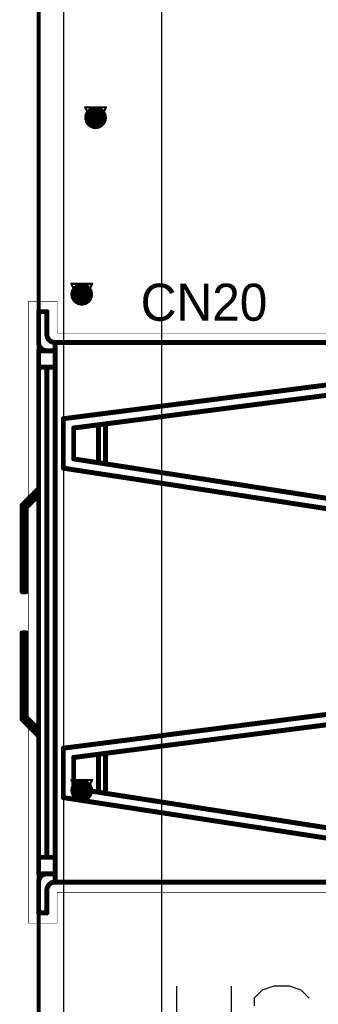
# Model space of a CAD drawing. Header units: millimetres. Extents: x 138 to 555, y 26 to 334.
# Tile 116 of 256: x 160.36 to 167.61, y 128.54 to 152.45. Entities that reach past the tile are written whole.
import ezdxf

# ---------------------------------------------------------------- set-up
doc = ezdxf.new("R2010")
doc.units = ezdxf.units.MM
for name, color, linetype in [('BottomLayer', 5, 'Continuous'), ('DrillDrawing', 1, 'Continuous'), ('KeepOutLayer', 6, 'Continuous'), ('Mechanical20', 56, 'Continuous'), ('Mechanical27', 56, 'Continuous'), ('Mechanical30', 56, 'Continuous'), ('MidLayer1', 16, 'Continuous'), ('MidLayer2', 76, 'Continuous'), ('MidLayer3', 90, 'Continuous'), ('MidLayer4', 156, 'Continuous'), ('MultiLayer', 9, 'Continuous'), ('TopLayer', 1, 'Continuous'), ('TopOverlay', 2, 'Continuous'), ('ViaHoleLayer', 16, 'Continuous')]:
    doc.layers.add(name, color=color, linetype=linetype)

# ---------------------------------------------------------------- blocks, each defined once
blk = doc.blocks.new('CON_DUAL_USB_TYPE_A_CONEXCON_5600_3081_803')
at = {"layer": 'Mechanical20', "const_width": 0.00999998}
for points in [[(-6.77500042, 0.47499778), (-6.77500042, 8.19999884)], [(6.7999991, 0.4499991), (6.7999991, 8.19999884)], [(-6.7999991, 0.4499991), (-6.77500042, 0.47499778)], [(-6.7999991, 0.4499991), (-7.55000014, 0.4499991)], [(-7.55000014, -0.2499995), (-7.55000014, 0.4499991)], [(7.55000014, 0.4499991), (6.7999991, 0.4499991)], [(7.55000014, -0.2499995), (7.55000014, 0.4499991)], [(-5.874999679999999, -0.2499995), (-7.55000014, -0.2499995)], [(7.55000014, -0.2499995), (-5.874999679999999, -0.2499995)]]:
    blk.add_lwpolyline(points, dxfattribs=at)
at = {"layer": 'Mechanical20', "const_width": 0.00499872}
for points in [[(-6.777499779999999, 0.47499778, 1), (-6.77250106, 0.47499778, 1)], [(-6.777499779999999, 0.47499778, 1), (-6.77250106, 0.47499778, 1)], [(-7.5524995, 0.4499991, 1), (-7.54750078, 0.4499991, 1)], [(-7.5524995, 0.4499991, 1), (-7.54750078, 0.4499991, 1)], [(-6.80249846, 0.4499991, 1), (-6.797499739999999, 0.4499991, 1)], [(-6.80249846, 0.4499991, 1), (-6.797499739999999, 0.4499991, 1)], [(6.797499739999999, 0.4499991, 1), (6.80249846, 0.4499991, 1)], [(6.797499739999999, 0.4499991, 1), (6.80249846, 0.4499991, 1)], [(7.54750078, 0.4499991, 1), (7.5524995, 0.4499991, 1)], [(7.54750078, 0.4499991, 1), (7.5524995, 0.4499991, 1)], [(-7.5524995, -0.2499995, 1), (-7.54750078, -0.2499995, 1)], [(-7.5524995, -0.2499995, 1), (-7.54750078, -0.2499995, 1)], [(-5.87749904, -0.2499995, 1), (-5.872500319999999, -0.2499995, 1)], [(-5.87749904, -0.2499995, 1), (-5.872500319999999, -0.2499995, 1)], [(7.54750078, -0.2499995, 1), (7.5524995, -0.2499995, 1)], [(7.54750078, -0.2499995, 1), (7.5524995, -0.2499995, 1)]]:
    blk.add_lwpolyline(points, format="xyb", close=True, dxfattribs=at)
at = {"layer": 'Mechanical27', "const_width": 0.00999998}
for points in [[(-6.5499996, 0.3999992), (-6.5499996, 17.84999986)], [(6.5499996, 0.3999992), (6.5499996, 17.84999986)], [(-4.70000076, 0.5999987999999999), (-5.69999876, 8.40000098)], [(-4.47499994, 0.85000084), (-5.449999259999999, 8.40000098)], [(-3.7249989, 0.85000084), (-2.54999998, 8.40000098)], [(-3.50000062, 0.5999987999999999), (-2.30000048, 8.40000098)], [(3.29999848, 0.5999987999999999), (2.30000048, 8.40000098)], [(3.5249993, 0.85000084), (2.54999998, 8.40000098)], [(4.27500034, 0.85000084), (5.449999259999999, 8.40000098)], [(4.49999862, 0.5999987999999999), (5.69999876, 8.40000098)], [(-4.57499974, 1.62435032), (-3.60000042, 1.62500056)], [(-3.63162088, 1.44999964), (-4.55248264, 1.44999964)], [(3.4249995, 1.62435032), (4.39999882, 1.62500056)], [(4.368378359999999, 1.44999964), (3.4475166, 1.44999964)], [(-3.7249989, 0.85000084), (-4.47499994, 0.85000084)], [(4.27500034, 0.85000084), (3.5249993, 0.85000084)], [(-3.50000062, 0.5999987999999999), (-4.70000076, 0.5999987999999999)], [(4.49999862, 0.5999987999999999), (3.29999848, 0.5999987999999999)], [(-6.35, 0.3999992), (-6.5499996, 0.3999992)], [(6.5499996, 0.3999992), (-6.5499996, 0.3999992)], [(-6.35, 0), (-6.35, 0.3999992)], [(-5.9500008, 0), (-5.9500008, 0.3999992)], [(5.9500008, 0.1999996), (5.9500008, 0.3999992)], [(6.34999746, -2.54e-06), (6.34999746, 0.39999666)], [(-6.750001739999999, 0.1999996), (-7.300000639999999, 0.1999996)], [(-7.300000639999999, 0), (-7.300000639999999, 0.1999996)], [(-6.550002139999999, 0), (-7.300000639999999, 0)], [(-6.750001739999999, 0.1999996), (-6.7499992, 0.20000214)], [(-6.550002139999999, 0), (-6.5499996, 2.54e-06)], [(-6.34999746, -2.54e-06), (-6.35, 0)], [(6.34999746, -2.54e-06), (-6.34999746, -2.54e-06)], [(5.9500008, 0.1999996), (-5.9500008, 0.1999996)], [(-2.59999988, -0.3999992), (-2.99999908, 0)], [(-2.54999998, -0.2999994), (-2.84999938, 0)], [(2.54999998, -0.2999994), (2.84999938, 0)], [(2.59999988, -0.3999992), (2.99999908, 0)], [(5.9500008, 0), (5.9500008, 0.1999996)], [(6.5499996, -2.54e-06), (6.54999706, 0)], [(7.2999981, -2.54e-06), (6.5499996, -2.54e-06)], [(6.7499992, 0.19999706), (6.74999666, 0.1999996)], [(7.2999981, 0.19999706), (6.7499992, 0.19999706)], [(7.2999981, -2.54e-06), (7.2999981, 0.19999706)], [(-0.499999, -0.3999992), (-2.59999988, -0.3999992)], [(-0.499999, -0.2999994), (-2.54999998, -0.2999994)], [(-0.499999, -0.3999992), (-0.499999, -0.2999994)], [(0.499999, -0.3999992), (0.499999, -0.2999994)], [(2.54999998, -0.2999994), (0.499999, -0.2999994)], [(2.59999988, -0.3999992), (0.499999, -0.3999992)]]:
    blk.add_lwpolyline(points, dxfattribs=at)
at = {"layer": 'Mechanical27', "const_width": 0.00499872}
for points in [[(-4.5774991, 1.62435032, 1), (-4.57250038, 1.62435032, 1)], [(-4.554982, 1.44999964, 1), (-4.54998328, 1.44999964, 1)], [(-3.63412024, 1.44999964, 1), (-3.62912152, 1.44999964, 1)], [(-3.60249978, 1.62500056, 1), (-3.59750106, 1.62500056, 1)], [(3.42250014, 1.62435032, 1), (3.42749886, 1.62435032, 1)], [(3.44501724, 1.44999964, 1), (3.45001596, 1.44999964, 1)], [(4.365879, 1.44999964, 1), (4.37087772, 1.44999964, 1)], [(4.39749946, 1.62500056, 1), (4.402498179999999, 1.62500056, 1)], [(-4.4774993, 0.85000084, 1), (-4.47250058, 0.85000084, 1)], [(-4.4774993, 0.85000084, 1), (-4.47250058, 0.85000084, 1)], [(-3.72749826, 0.85000084, 1), (-3.72249954, 0.85000084, 1)], [(-3.72749826, 0.85000084, 1), (-3.72249954, 0.85000084, 1)], [(3.52249994, 0.85000084, 1), (3.52749866, 0.85000084, 1)], [(3.52249994, 0.85000084, 1), (3.52749866, 0.85000084, 1)], [(4.272500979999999, 0.85000084, 1), (4.2774997, 0.85000084, 1)], [(4.272500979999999, 0.85000084, 1), (4.2774997, 0.85000084, 1)], [(-4.70250012, 0.5999987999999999, 1), (-4.6975014, 0.5999987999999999, 1)], [(-4.70250012, 0.5999987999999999, 1), (-4.6975014, 0.5999987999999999, 1)], [(-3.50249998, 0.5999987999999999, 1), (-3.49750126, 0.5999987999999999, 1)], [(-3.50249998, 0.5999987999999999, 1), (-3.49750126, 0.5999987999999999, 1)], [(3.29749912, 0.5999987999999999, 1), (3.30249784, 0.5999987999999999, 1)], [(3.29749912, 0.5999987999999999, 1), (3.30249784, 0.5999987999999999, 1)], [(4.49749926, 0.5999987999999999, 1), (4.502497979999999, 0.5999987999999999, 1)], [(4.49749926, 0.5999987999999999, 1), (4.502497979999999, 0.5999987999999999, 1)], [(-6.552498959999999, 0.3999992, 1), (-6.54750024, 0.3999992, 1)], [(-6.552498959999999, 0.3999992, 1), (-6.54750024, 0.3999992, 1)], [(-6.552498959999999, 0.3999992, 1), (-6.54750024, 0.3999992, 1)], [(-6.552498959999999, 0.3999992, 1), (-6.54750024, 0.3999992, 1)], [(-6.352499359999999, 0.3999992, 1), (-6.34750064, 0.3999992, 1)], [(-6.352499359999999, 0.3999992, 1), (-6.34750064, 0.3999992, 1)], [(-5.95250016, 0.3999992, 1), (-5.94750144, 0.3999992, 1)], [(5.94750144, 0.3999992, 1), (5.95250016, 0.3999992, 1)], [(6.347498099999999, 0.39999666, 1), (6.35249682, 0.39999666, 1)], [(6.547497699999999, 0.39999666, 1), (6.55249642, 0.39999666, 1)], [(6.54750024, 0.3999992, 1), (6.552498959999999, 0.3999992, 1)], [(6.54750024, 0.3999992, 1), (6.552498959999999, 0.3999992, 1)], [(-7.302499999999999, 0.1999996, 1), (-7.29750128, 0.1999996, 1)], [(-7.302499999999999, 0.1999996, 1), (-7.29750128, 0.1999996, 1)], [(-7.302499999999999, 0, 1), (-7.29750128, 0, 1)], [(-7.302499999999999, 0, 1), (-7.29750128, 0, 1)], [(-6.7525011, 0.1999996, 1), (-6.747502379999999, 0.1999996, 1)], [(-6.7525011, 0.1999996, 1), (-6.747502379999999, 0.1999996, 1)], [(-6.752498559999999, 0.20000214, 1), (-6.74749984, 0.20000214, 1)], [(-6.752498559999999, 0.20000214, 1), (-6.74749984, 0.20000214, 1)], [(-6.5525015, 0, 1), (-6.547502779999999, 0, 1)], [(-6.5525015, 0, 1), (-6.547502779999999, 0, 1)], [(-6.552498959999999, 2.54e-06, 1), (-6.54750024, 2.54e-06, 1)], [(-6.552498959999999, 2.54e-06, 1), (-6.54750024, 2.54e-06, 1)], [(-6.352499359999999, 0.1999996, 1), (-6.34750064, 0.1999996, 1)], [(-6.352499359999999, 0, 1), (-6.34750064, 0, 1)], [(-6.352499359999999, 0, 1), (-6.34750064, 0, 1)], [(-6.35249682, -2.54e-06, 1), (-6.347498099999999, -2.54e-06, 1)], [(-6.35249682, -2.54e-06, 1), (-6.347498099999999, -2.54e-06, 1)], [(-5.95250016, 0.1999996, 1), (-5.94750144, 0.1999996, 1)], [(-5.95250016, 0, 1), (-5.94750144, 0, 1)], [(-3.00249844, 0, 1), (-2.99749972, 0, 1)], [(-2.85249874, 0, 1), (-2.84750002, 0, 1)], [(2.84750002, 0, 1), (2.85249874, 0, 1)], [(2.99749972, 0, 1), (3.00249844, 0, 1)], [(5.94750144, 0.1999996, 1), (5.95250016, 0.1999996, 1)], [(5.94750144, 0.1999996, 1), (5.95250016, 0.1999996, 1)], [(5.94750144, 0.1999996, 1), (5.95250016, 0.1999996, 1)], [(5.94750144, 0, 1), (5.95250016, 0, 1)], [(6.347498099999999, 0.19999706, 1), (6.35249682, 0.19999706, 1)], [(6.347498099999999, -2.54e-06, 1), (6.35249682, -2.54e-06, 1)], [(6.347498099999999, -2.54e-06, 1), (6.35249682, -2.54e-06, 1)], [(6.547497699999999, 0, 1), (6.55249642, 0, 1)], [(6.547497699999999, 0, 1), (6.55249642, 0, 1)], [(6.54750024, -2.54e-06, 1), (6.552498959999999, -2.54e-06, 1)], [(6.54750024, -2.54e-06, 1), (6.552498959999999, -2.54e-06, 1)], [(6.7474973, 0.1999996, 1), (6.75249602, 0.1999996, 1)], [(6.7474973, 0.1999996, 1), (6.75249602, 0.1999996, 1)], [(6.74749984, 0.19999706, 1), (6.752498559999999, 0.19999706, 1)], [(6.74749984, 0.19999706, 1), (6.752498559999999, 0.19999706, 1)], [(7.29749874, 0.19999706, 1), (7.30249746, 0.19999706, 1)], [(7.29749874, 0.19999706, 1), (7.30249746, 0.19999706, 1)], [(7.29749874, -2.54e-06, 1), (7.30249746, -2.54e-06, 1)], [(7.29749874, -2.54e-06, 1), (7.30249746, -2.54e-06, 1)], [(-2.60249924, -0.3999992, 1), (-2.59750052, -0.3999992, 1)], [(-2.60249924, -0.3999992, 1), (-2.59750052, -0.3999992, 1)], [(-2.55249934, -0.2999994, 1), (-2.54750062, -0.2999994, 1)], [(-2.55249934, -0.2999994, 1), (-2.54750062, -0.2999994, 1)], [(-0.5024983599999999, -0.2999994, 1), (-0.49749964, -0.2999994, 1)], [(-0.5024983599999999, -0.2999994, 1), (-0.49749964, -0.2999994, 1)], [(-0.5024983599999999, -0.3999992, 1), (-0.49749964, -0.3999992, 1)], [(-0.5024983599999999, -0.3999992, 1), (-0.49749964, -0.3999992, 1)], [(0.49749964, -0.2999994, 1), (0.5024983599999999, -0.2999994, 1)], [(0.49749964, -0.2999994, 1), (0.5024983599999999, -0.2999994, 1)], [(0.49749964, -0.3999992, 1), (0.5024983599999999, -0.3999992, 1)], [(0.49749964, -0.3999992, 1), (0.5024983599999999, -0.3999992, 1)], [(2.54750062, -0.2999994, 1), (2.55249934, -0.2999994, 1)], [(2.54750062, -0.2999994, 1), (2.55249934, -0.2999994, 1)], [(2.59750052, -0.3999992, 1), (2.60249924, -0.3999992, 1)], [(2.59750052, -0.3999992, 1), (2.60249924, -0.3999992, 1)]]:
    blk.add_lwpolyline(points, format="xyb", close=True, dxfattribs=at)
at = {"layer": 'Mechanical27', "const_width": 0.00999998}
for points in [[(-6.5499996, 0.3999992, -0.4142098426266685), (-6.7499992, 0.20000214)], [(6.74999666, 0.1999996, -0.4142098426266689), (6.54999706, 0.39999666)], [(-6.35, 0.1999996, -0.4142098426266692), (-6.5499996, 2.54e-06)], [(6.54999706, 0, -0.4142098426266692), (6.34999746, 0.19999706)]]:
    blk.add_lwpolyline(points, format="xyb", dxfattribs=at)
at = {"layer": 'TopOverlay', "const_width": 0.11999976}
for points in [[(-4.70000076, 0.6000013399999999), (-5.69999876, 8.40000352)], [(-4.47499994, 0.85000338), (-5.449999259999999, 8.40000352)], [(-3.7249989, 0.85000338), (-2.54999998, 8.40000352)], [(-3.50000062, 0.6000013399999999), (-2.30000048, 8.40000352)], [(3.29999848, 0.6000013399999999), (2.30000048, 8.40000352)], [(3.5249993, 0.85000338), (2.54999998, 8.40000352)], [(4.27500034, 0.85000338), (5.449999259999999, 8.40000352)], [(4.49999862, 0.6000013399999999), (5.69999876, 8.40000352)], [(-6.5499996, 0.40000174), (-6.5499996, 8.22500006)], [(6.5499996, 0.40000174), (6.5499996, 8.22500006)], [(-4.57499974, 1.62435286), (-3.60000042, 1.6250031)], [(3.4249995, 1.62435286), (4.39999882, 1.6250031)], [(-3.63162088, 1.45000218), (-4.55248264, 1.45000218)], [(4.368378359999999, 1.45000218), (3.4475166, 1.45000218)], [(-3.7249989, 0.85000338), (-4.47499994, 0.85000338)], [(4.27500034, 0.85000338), (3.5249993, 0.85000338)], [(-3.50000062, 0.6000013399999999), (-4.70000076, 0.6000013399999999)], [(4.49999862, 0.6000013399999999), (3.29999848, 0.6000013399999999)], [(-6.750001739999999, 0.20000214), (-7.300000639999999, 0.20000214)], [(-7.300000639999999, 2.54e-06), (-7.300000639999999, 0.20000214)], [(-6.750001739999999, 0.20000214), (-6.7499992, 0.20000468)], [(-6.35, 0.40000174), (-6.5499996, 0.40000174)], [(6.5499996, 0.40000174), (-6.5499996, 0.40000174)], [(-6.35, 2.54e-06), (-6.35, 0.40000174)], [(-5.9500008, 2.54e-06), (-5.9500008, 0.40000174)], [(5.9500008, 0.20000214), (-5.9500008, 0.20000214)], [(5.9500008, 0.20000214), (5.9500008, 0.40000174)], [(5.9500008, 2.54e-06), (5.9500008, 0.20000214)], [(6.34999746, 0), (6.34999746, 0.3999992)], [(6.7499992, 0.1999996), (6.74999666, 0.20000214)], [(7.2999981, 0.1999996), (6.7499992, 0.1999996)], [(7.2999981, 0), (7.2999981, 0.1999996)], [(-6.550002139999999, 2.54e-06), (-7.300000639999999, 2.54e-06)], [(-6.550002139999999, 2.54e-06), (-6.5499996, 5.08e-06)], [(-6.34999746, 0), (-6.35, 2.54e-06)], [(6.34999746, 0), (-6.34999746, 0)], [(-2.59999988, -0.39999666), (-2.99999908, 2.54e-06)], [(-2.54999998, -0.29999686), (-2.84999938, 2.54e-06)], [(2.54999998, -0.29999686), (2.84999938, 2.54e-06)], [(2.59999988, -0.39999666), (2.99999908, 2.54e-06)], [(6.5499996, 0), (6.54999706, 2.54e-06)], [(7.2999981, 0), (6.5499996, 0)], [(-0.499999, -0.39999666), (-2.59999988, -0.39999666)], [(-0.499999, -0.29999686), (-2.54999998, -0.29999686)], [(-0.499999, -0.39999666), (-0.499999, -0.29999686)], [(0.499999, -0.39999666), (0.499999, -0.29999686)], [(2.54999998, -0.29999686), (0.499999, -0.29999686)], [(2.59999988, -0.39999666), (0.499999, -0.39999666)]]:
    blk.add_lwpolyline(points, dxfattribs=at)
at = {"layer": 'TopOverlay', "const_width": 0.05999988}
for points in [[(-4.60499968, 1.62435286, 1), (-4.544999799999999, 1.62435286, 1)], [(-3.63000036, 1.6250031, 1), (-3.57000048, 1.6250031, 1)], [(3.39499956, 1.62435286, 1), (3.45499944, 1.62435286, 1)], [(4.36999888, 1.6250031, 1), (4.42999876, 1.6250031, 1)], [(-4.58248258, 1.45000218, 1), (-4.522482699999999, 1.45000218, 1)], [(-3.66162082, 1.45000218, 1), (-3.60162094, 1.45000218, 1)], [(3.41751666, 1.45000218, 1), (3.47751654, 1.45000218, 1)], [(4.33837842, 1.45000218, 1), (4.3983783, 1.45000218, 1)], [(-4.50499988, 0.85000338, 1), (-4.444999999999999, 0.85000338, 1)], [(-4.50499988, 0.85000338, 1), (-4.444999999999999, 0.85000338, 1)], [(-3.75499884, 0.85000338, 1), (-3.69499896, 0.85000338, 1)], [(-3.75499884, 0.85000338, 1), (-3.69499896, 0.85000338, 1)], [(3.49499936, 0.85000338, 1), (3.55499924, 0.85000338, 1)], [(3.49499936, 0.85000338, 1), (3.55499924, 0.85000338, 1)], [(4.245000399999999, 0.85000338, 1), (4.30500028, 0.85000338, 1)], [(4.245000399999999, 0.85000338, 1), (4.30500028, 0.85000338, 1)], [(-4.7300007, 0.6000013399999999, 1), (-4.670000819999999, 0.6000013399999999, 1)], [(-4.7300007, 0.6000013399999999, 1), (-4.670000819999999, 0.6000013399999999, 1)], [(-3.53000056, 0.6000013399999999, 1), (-3.47000068, 0.6000013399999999, 1)], [(-3.53000056, 0.6000013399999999, 1), (-3.47000068, 0.6000013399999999, 1)], [(3.26999854, 0.6000013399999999, 1), (3.32999842, 0.6000013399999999, 1)], [(3.26999854, 0.6000013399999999, 1), (3.32999842, 0.6000013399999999, 1)], [(4.46999868, 0.6000013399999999, 1), (4.52999856, 0.6000013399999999, 1)], [(4.46999868, 0.6000013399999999, 1), (4.52999856, 0.6000013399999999, 1)], [(-7.330000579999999, 0.20000214, 1), (-7.2700007, 0.20000214, 1)], [(-7.330000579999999, 0.20000214, 1), (-7.2700007, 0.20000214, 1)], [(-6.78000168, 0.20000214, 1), (-6.720001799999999, 0.20000214, 1)], [(-6.78000168, 0.20000214, 1), (-6.720001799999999, 0.20000214, 1)], [(-6.779999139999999, 0.20000468, 1), (-6.71999926, 0.20000468, 1)], [(-6.779999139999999, 0.20000468, 1), (-6.71999926, 0.20000468, 1)], [(-6.579999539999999, 0.40000174, 1), (-6.51999966, 0.40000174, 1)], [(-6.579999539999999, 0.40000174, 1), (-6.51999966, 0.40000174, 1)], [(-6.579999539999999, 0.40000174, 1), (-6.51999966, 0.40000174, 1)], [(-6.579999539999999, 0.40000174, 1), (-6.51999966, 0.40000174, 1)], [(-6.379999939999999, 0.40000174, 1), (-6.32000006, 0.40000174, 1)], [(-6.379999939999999, 0.40000174, 1), (-6.32000006, 0.40000174, 1)], [(-6.379999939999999, 0.20000214, 1), (-6.32000006, 0.20000214, 1)], [(-5.980000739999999, 0.40000174, 1), (-5.92000086, 0.40000174, 1)], [(-5.980000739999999, 0.20000214, 1), (-5.92000086, 0.20000214, 1)], [(5.92000086, 0.40000174, 1), (5.980000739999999, 0.40000174, 1)], [(5.92000086, 0.20000214, 1), (5.980000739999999, 0.20000214, 1)], [(5.92000086, 0.20000214, 1), (5.980000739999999, 0.20000214, 1)], [(5.92000086, 0.20000214, 1), (5.980000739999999, 0.20000214, 1)], [(6.319997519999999, 0.3999992, 1), (6.3799974, 0.3999992, 1)], [(6.319997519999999, 0.1999996, 1), (6.3799974, 0.1999996, 1)], [(6.519997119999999, 0.3999992, 1), (6.579997, 0.3999992, 1)], [(6.51999966, 0.40000174, 1), (6.579999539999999, 0.40000174, 1)], [(6.51999966, 0.40000174, 1), (6.579999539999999, 0.40000174, 1)], [(6.719996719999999, 0.20000214, 1), (6.7799966, 0.20000214, 1)], [(6.719996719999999, 0.20000214, 1), (6.7799966, 0.20000214, 1)], [(6.71999926, 0.1999996, 1), (6.779999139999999, 0.1999996, 1)], [(6.71999926, 0.1999996, 1), (6.779999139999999, 0.1999996, 1)], [(7.269998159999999, 0.1999996, 1), (7.32999804, 0.1999996, 1)], [(7.269998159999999, 0.1999996, 1), (7.32999804, 0.1999996, 1)], [(-7.330000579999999, 2.54e-06, 1), (-7.2700007, 2.54e-06, 1)], [(-7.330000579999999, 2.54e-06, 1), (-7.2700007, 2.54e-06, 1)], [(-6.58000208, 2.54e-06, 1), (-6.5200022, 2.54e-06, 1)], [(-6.58000208, 2.54e-06, 1), (-6.5200022, 2.54e-06, 1)], [(-6.579999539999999, 5.08e-06, 1), (-6.51999966, 5.08e-06, 1)], [(-6.579999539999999, 5.08e-06, 1), (-6.51999966, 5.08e-06, 1)], [(-6.379999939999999, 2.54e-06, 1), (-6.32000006, 2.54e-06, 1)], [(-6.379999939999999, 2.54e-06, 1), (-6.32000006, 2.54e-06, 1)], [(-6.3799974, 0, 1), (-6.319997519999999, 0, 1)], [(-6.3799974, 0, 1), (-6.319997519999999, 0, 1)], [(-5.980000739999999, 2.54e-06, 1), (-5.92000086, 2.54e-06, 1)], [(-3.02999902, 2.54e-06, 1), (-2.96999914, 2.54e-06, 1)], [(-2.87999932, 2.54e-06, 1), (-2.81999944, 2.54e-06, 1)], [(2.81999944, 2.54e-06, 1), (2.87999932, 2.54e-06, 1)], [(2.96999914, 2.54e-06, 1), (3.02999902, 2.54e-06, 1)], [(5.92000086, 2.54e-06, 1), (5.980000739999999, 2.54e-06, 1)], [(6.319997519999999, 0, 1), (6.3799974, 0, 1)], [(6.319997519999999, 0, 1), (6.3799974, 0, 1)], [(6.519997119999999, 2.54e-06, 1), (6.579997, 2.54e-06, 1)], [(6.519997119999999, 2.54e-06, 1), (6.579997, 2.54e-06, 1)], [(6.51999966, 0, 1), (6.579999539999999, 0, 1)], [(6.51999966, 0, 1), (6.579999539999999, 0, 1)], [(7.269998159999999, 0, 1), (7.32999804, 0, 1)], [(7.269998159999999, 0, 1), (7.32999804, 0, 1)], [(-2.62999982, -0.39999666, 1), (-2.56999994, -0.39999666, 1)], [(-2.62999982, -0.39999666, 1), (-2.56999994, -0.39999666, 1)], [(-2.57999992, -0.29999686, 1), (-2.52000004, -0.29999686, 1)], [(-2.57999992, -0.29999686, 1), (-2.52000004, -0.29999686, 1)], [(-0.5299989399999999, -0.29999686, 1), (-0.46999906, -0.29999686, 1)], [(-0.5299989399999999, -0.29999686, 1), (-0.46999906, -0.29999686, 1)], [(-0.5299989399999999, -0.39999666, 1), (-0.46999906, -0.39999666, 1)], [(-0.5299989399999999, -0.39999666, 1), (-0.46999906, -0.39999666, 1)], [(0.46999906, -0.29999686, 1), (0.5299989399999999, -0.29999686, 1)], [(0.46999906, -0.29999686, 1), (0.5299989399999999, -0.29999686, 1)], [(0.46999906, -0.39999666, 1), (0.5299989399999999, -0.39999666, 1)], [(0.46999906, -0.39999666, 1), (0.5299989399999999, -0.39999666, 1)], [(2.52000004, -0.29999686, 1), (2.57999992, -0.29999686, 1)], [(2.52000004, -0.29999686, 1), (2.57999992, -0.29999686, 1)], [(2.56999994, -0.39999666, 1), (2.62999982, -0.39999666, 1)], [(2.56999994, -0.39999666, 1), (2.62999982, -0.39999666, 1)]]:
    blk.add_lwpolyline(points, format="xyb", close=True, dxfattribs=at)
at = {"layer": 'TopOverlay', "const_width": 0.11999976}
for points in [[(-6.5499996, 0.40000174, -0.4142098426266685), (-6.7499992, 0.20000468)], [(-6.35, 0.20000214, -0.4142098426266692), (-6.5499996, 5.08e-06)], [(6.54999706, 2.54e-06, -0.4142098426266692), (6.34999746, 0.1999996)], [(6.74999666, 0.20000214, -0.4142098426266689), (6.54999706, 0.3999992)]]:
    blk.add_lwpolyline(points, format="xyb", dxfattribs=at)

msp = doc.modelspace()

# ---------------------------------------------------------------- linework, layer by layer
at = {"layer": 'BottomLayer'}
msp.add_line((161.43219682, 62.11912899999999), (161.43219682, 181.54124474), dxfattribs=at)
at = {"layer": 'BottomLayer', "const_width": 0.27499818}
for points in [[(162.06507846, 150.06698714, 1), (162.34007918, 150.06698714, 1)], [(161.72990768, 145.7794519, 1), (162.0049084, 145.7794519, 1)], [(161.72990768, 133.73221412, 1), (162.0049084, 133.73221412, 1)]]:
    msp.add_lwpolyline(points, format="xyb", close=True, dxfattribs=at)
at = {"layer": 'DrillDrawing'}
for points, const_width in [([(160.8204556, 61.50738777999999), (160.8204556, 311.50738816)], 0.0999998), ([(161.94857882, 150.32098714), (162.45657882, 150.32098714)], 0.0508), ([(161.94857882, 150.32098714), (162.20257882, 149.81298714)], 0.0508), ([(162.05017882, 150.21938714), (162.35497882, 150.21938714)], 0.0508), ([(162.05017882, 150.21938714), (162.20257882, 149.91458714)], 0.0508), ([(162.20257882, 149.81298714), (162.45657882, 150.32098714)], 0.0508), ([(162.20257882, 149.91458714), (162.35497882, 150.21938714)], 0.0508), ([(161.61340804, 146.0334519), (162.12140804, 146.0334519)], 0.0508), ([(161.61340804, 146.0334519), (161.86740804, 145.5254519)], 0.0508), ([(161.71500804, 145.9318519), (162.01980804, 145.9318519)], 0.0508), ([(161.71500804, 145.9318519), (161.86740804, 145.6270519)], 0.0508), ([(161.86740804, 145.5254519), (162.12140804, 146.0334519)], 0.0508), ([(161.86740804, 145.6270519), (162.01980804, 145.9318519)], 0.0508), ([(161.61340804, 133.98621412), (162.12140804, 133.98621412)], 0.0508), ([(161.61340804, 133.98621412), (161.86740804, 133.47821412)], 0.0508), ([(161.71500804, 133.88461412), (162.01980804, 133.88461412)], 0.0508), ([(161.71500804, 133.88461412), (161.86740804, 133.57981412)], 0.0508), ([(161.86740804, 133.47821412), (162.12140804, 133.98621412)], 0.0508), ([(161.86740804, 133.57981412), (162.01980804, 133.88461412)], 0.0508)]:
    msp.add_lwpolyline(points, dxfattribs=dict(at, const_width=const_width))
at = {"layer": 'DrillDrawing', "const_width": 0.0254}
for points in [[(161.93587882, 150.32098714, 1), (161.96127882, 150.32098714, 1)], [(161.93587882, 150.32098714, 1), (161.96127882, 150.32098714, 1)], [(162.03747882, 150.21938714, 1), (162.06287882, 150.21938714, 1)], [(162.03747882, 150.21938714, 1), (162.06287882, 150.21938714, 1)], [(162.34227882, 150.21938714, 1), (162.36767882, 150.21938714, 1)], [(162.34227882, 150.21938714, 1), (162.36767882, 150.21938714, 1)], [(162.44387882, 150.32098714, 1), (162.46927882, 150.32098714, 1)], [(162.44387882, 150.32098714, 1), (162.46927882, 150.32098714, 1)], [(162.18987882, 149.91458714, 1), (162.21527882, 149.91458714, 1)], [(162.18987882, 149.91458714, 1), (162.21527882, 149.91458714, 1)], [(162.18987882, 149.81298714, 1), (162.21527882, 149.81298714, 1)], [(162.18987882, 149.81298714, 1), (162.21527882, 149.81298714, 1)], [(161.60070804, 146.0334519, 1), (161.62610804, 146.0334519, 1)], [(161.60070804, 146.0334519, 1), (161.62610804, 146.0334519, 1)], [(161.70230804, 145.9318519, 1), (161.72770804, 145.9318519, 1)], [(161.70230804, 145.9318519, 1), (161.72770804, 145.9318519, 1)], [(162.00710804, 145.9318519, 1), (162.03250804, 145.9318519, 1)], [(162.00710804, 145.9318519, 1), (162.03250804, 145.9318519, 1)], [(162.10870804, 146.0334519, 1), (162.13410804, 146.0334519, 1)], [(162.10870804, 146.0334519, 1), (162.13410804, 146.0334519, 1)], [(161.85470804, 145.6270519, 1), (161.88010804, 145.6270519, 1)], [(161.85470804, 145.6270519, 1), (161.88010804, 145.6270519, 1)], [(161.85470804, 145.5254519, 1), (161.88010804, 145.5254519, 1)], [(161.85470804, 145.5254519, 1), (161.88010804, 145.5254519, 1)], [(161.60070804, 133.98621412, 1), (161.62610804, 133.98621412, 1)], [(161.60070804, 133.98621412, 1), (161.62610804, 133.98621412, 1)], [(161.70230804, 133.88461412, 1), (161.72770804, 133.88461412, 1)], [(161.70230804, 133.88461412, 1), (161.72770804, 133.88461412, 1)], [(162.00710804, 133.88461412, 1), (162.03250804, 133.88461412, 1)], [(162.00710804, 133.88461412, 1), (162.03250804, 133.88461412, 1)], [(162.10870804, 133.98621412, 1), (162.13410804, 133.98621412, 1)], [(162.10870804, 133.98621412, 1), (162.13410804, 133.98621412, 1)], [(161.85470804, 133.57981412, 1), (161.88010804, 133.57981412, 1)], [(161.85470804, 133.57981412, 1), (161.88010804, 133.57981412, 1)], [(161.85470804, 133.47821412, 1), (161.88010804, 133.47821412, 1)], [(161.85470804, 133.47821412, 1), (161.88010804, 133.47821412, 1)]]:
    msp.add_lwpolyline(points, format="xyb", close=True, dxfattribs=at)
at = {"layer": 'KeepOutLayer', "const_width": 0.0999998}
msp.add_lwpolyline([(160.8204556, 61.50738777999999), (160.8204556, 311.50738816)], dxfattribs=at)
at = {"layer": 'Mechanical27', "const_width": 0.0999998}
msp.add_lwpolyline([(160.8204556, 61.50738777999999), (160.8204556, 311.50738816)], dxfattribs=at)
at = {"layer": 'Mechanical30', "const_width": 0.0999998}
msp.add_lwpolyline([(160.8204556, 61.50738777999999), (160.8204556, 311.50738816)], dxfattribs=at)
at = {"layer": 'MidLayer1', "const_width": 0.27499818}
for points in [[(162.06507846, 150.06698714, 1), (162.34007918, 150.06698714, 1)], [(161.72990768, 145.7794519, 1), (162.0049084, 145.7794519, 1)], [(161.72990768, 133.73221412, 1), (162.0049084, 133.73221412, 1)]]:
    msp.add_lwpolyline(points, format="xyb", close=True, dxfattribs=at)
at = {"layer": 'MidLayer2'}
msp.add_line((161.43219682, 62.11912899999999), (161.43219682, 181.54124474), dxfattribs=at)
at = {"layer": 'MidLayer2', "const_width": 0.27499818}
for points in [[(162.06507846, 150.06698714, 1), (162.34007918, 150.06698714, 1)], [(161.72990768, 145.7794519, 1), (162.0049084, 145.7794519, 1)], [(161.72990768, 133.73221412, 1), (162.0049084, 133.73221412, 1)]]:
    msp.add_lwpolyline(points, format="xyb", close=True, dxfattribs=at)
at = {"layer": 'MidLayer3'}
msp.add_line((161.43219682, 62.11912899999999), (161.43219682, 181.62617472), dxfattribs=at)
at = {"layer": 'MidLayer3', "const_width": 0.27499818}
for points in [[(162.06507846, 150.06698714, 1), (162.34007918, 150.06698714, 1)], [(161.72990768, 145.7794519, 1), (162.0049084, 145.7794519, 1)], [(161.72990768, 133.73221412, 1), (162.0049084, 133.73221412, 1)]]:
    msp.add_lwpolyline(points, format="xyb", close=True, dxfattribs=at)
at = {"layer": 'MidLayer4'}
msp.add_line((163.81306328, 69.14386476), (163.81307344, 186.0150331), dxfattribs=at)
at = {"layer": 'MidLayer4', "const_width": 0.27499818}
for points in [[(162.06507846, 150.06698714, 1), (162.34007918, 150.06698714, 1)], [(161.72990768, 145.7794519, 1), (162.0049084, 145.7794519, 1)], [(161.72990768, 133.73221412, 1), (162.0049084, 133.73221412, 1)]]:
    msp.add_lwpolyline(points, format="xyb", close=True, dxfattribs=at)
at = {"layer": 'MultiLayer', "const_width": 0.27499818}
for points in [[(162.06507846, 150.06698714, 1), (162.34007918, 150.06698714, 1)], [(161.72990768, 145.7794519, 1), (162.0049084, 145.7794519, 1)], [(161.72990768, 133.73221412, 1), (162.0049084, 133.73221412, 1)]]:
    msp.add_lwpolyline(points, format="xyb", close=True, dxfattribs=at)
at = {"layer": 'TopLayer'}
msp.add_line((161.43219682, 62.11912899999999), (161.43219682, 181.54124474), dxfattribs=at)
at = {"layer": 'TopLayer', "const_width": 0.27499818}
for points in [[(162.06507846, 150.06698714, 1), (162.34007918, 150.06698714, 1)], [(161.72990768, 145.7794519, 1), (162.0049084, 145.7794519, 1)], [(161.72990768, 133.73221412, 1), (162.0049084, 133.73221412, 1)]]:
    msp.add_lwpolyline(points, format="xyb", close=True, dxfattribs=at)
at = {"layer": 'TopOverlay'}
for p, q in [((164.16820608, 128.9756882), (164.16820608, 127.54742334)), ((165.50125396, 127.54742334), (165.50125396, 128.9756882)), ((166.24395504, 128.88047122), (166.05351854, 128.69003472)), ((166.52960852, 128.9756882), (166.24395504, 128.88047122)), ((166.91047898, 128.9756882), (166.52960852, 128.9756882)), ((167.19613246, 128.88047122), (166.91047898, 128.9756882)), ((167.38656642, 128.69003472), (167.19613246, 128.88047122)), ((166.05351854, 128.69003472), (166.05351854, 128.49960076))]:
    msp.add_line(p, q, dxfattribs=at)
at = {"layer": 'ViaHoleLayer', "const_width": 0.1499997}
for points in [[(162.12758024, 150.06698714, 1), (162.2775774, 150.06698714, 1)], [(161.79240946, 145.7794519, 1), (161.94240662, 145.7794519, 1)], [(161.79240946, 133.73221412, 1), (161.94240662, 133.73221412, 1)]]:
    msp.add_lwpolyline(points, format="xyb", close=True, dxfattribs=at)

# ---------------------------------------------------------------- block references
at = {"rotation": 270}
msp.add_blockref('CON_DUAL_USB_TYPE_A_CONEXCON_5600_3081_803', (160.8204556, 138.05738708), dxfattribs=at)

# ---------------------------------------------------------------- texts
at = {"layer": 'TopOverlay'}
msp.add_text('CN20', height=0.90000074, dxfattribs=at).set_placement((163.29651618, 145.13631628))

doc.saveas('drawing.dxf')
